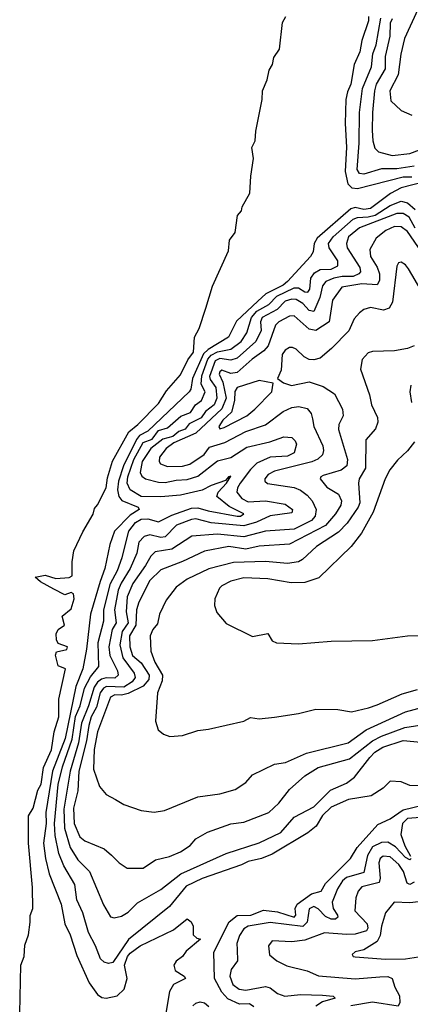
# Model space of a CAD drawing. Extents: x 1678759 to 1859541, y 384609 to 522867.
# Tile 11 of 256: x 1727509 to 1729297, y 396626 to 401141. Entities that reach past the tile are written whole.
import ezdxf

# ---------------------------------------------------------------- set-up
doc = ezdxf.new("R2010")
doc.units = 0

msp = doc.modelspace()

# ---------------------------------------------------------------- linework, layer by layer
at = {"layer": '0CON20XD'}
for points in [[(1729332, 401188), (1729270.6, 401055), (1729253.4, 400983.4), (1729241.7, 400888.3), (1729203.1, 400815), (1729208.7, 400768.7), (1729255, 400724.3), (1729305, 400703.1)], [(1727509.1, 396585), (1727513.6, 396805), (1727529.2, 396845), (1727533, 396897), (1727548.9, 396945), (1727556.7, 397003.3), (1727556.6, 397033.4), (1727568.6, 397065), (1727568.3, 397161.7), (1727548.6, 397365), (1727549.1, 397490.9), (1727571.1, 397525), (1727592.1, 397607.9), (1727606.7, 397635), (1727618.1, 397711.9), (1727655, 397792.5), (1727666.8, 397875), (1727688.7, 397945), (1727688.8, 398025), (1727718, 398165), (1727685, 398178), (1727673, 398227), (1727678, 398242), (1727725, 398252.5), (1727727.5, 398265), (1727685, 398280), (1727677, 398297), (1727676.2, 398325), (1727685.3, 398344.7), (1727713.8, 398365), (1727703.4, 398406.6), (1727745, 398440), (1727758.2, 398485), (1727755, 398508), (1727745, 398514), (1727715, 398503.3), (1727665, 398530), (1727603.9, 398563.9), (1727580, 398585), (1727625, 398593.8), (1727675, 398578.6), (1727735, 398582.5), (1727748.9, 398591.1), (1727749.1, 398655), (1727756.8, 398705), (1727797.3, 398792.7), (1727845, 398873.1), (1727850.9, 398899.1), (1727865, 398915.8), (1727905.2, 398995), (1727910.2, 399039.7), (1727933.4, 399116.6), (1728008.8, 399251.2), (1728050.6, 399285), (1728145, 399381.5), (1728180.6, 399439.4), (1728245, 399513.1), (1728278.2, 399581.8), (1728305, 399616), (1728308.7, 399685), (1728330, 399725), (1728361.3, 399818.7), (1728391.5, 399918.5), (1728465, 400081.2), (1728470.2, 400129.8), (1728495.5, 400164.5), (1728506.4, 400243.7), (1728524.3, 400265), (1728527.3, 400282.7), (1728562.9, 400345), (1728566.8, 400423.2), (1728580, 400505), (1728571.2, 400555), (1728587.6, 400585), (1728590.1, 400629.9), (1728619.5, 400775), (1728620.5, 400815), (1728641.5, 400865), (1728650.8, 400909.2), (1728666.3, 400935), (1728672.1, 400967.9), (1728697.9, 401005), (1728711.8, 401128.2), (1728727.6, 401155)], [(1729105.8, 401155.8), (1729106.7, 401135), (1729074.9, 401045.1), (1729066.1, 400993.9), (1729039.8, 400935), (1729025.2, 400845), (1729009.4, 400810.6), (1729002.5, 400775), (1728999.5, 400665), (1729005.8, 400555.8), (1728998.8, 400445), (1729011.1, 400388.9), (1729029.5, 400369.5), (1729055, 400366.2), (1729265, 400420.3), (1729305, 400420.2)], [(1729315, 400469.1), (1729235, 400457.7), (1729165, 400457.7), (1729085, 400433.1), (1729065, 400435.2), (1729053.8, 400453.8), (1729063.7, 400575), (1729064, 400715), (1729077.9, 400825), (1729119.3, 400925), (1729125.1, 400985), (1729141.1, 401025), (1729162.7, 401147.3)], [(1729215, 401145.6), (1729205, 401125.7), (1729204.2, 401065.8), (1729182.7, 400972.7), (1729182.8, 400915), (1729141.8, 400845), (1729133.7, 400815), (1729123.7, 400715), (1729123.1, 400633.1), (1729125.7, 400585.7), (1729135, 400552.5), (1729152, 400535), (1729215, 400517.6), (1729295, 400526.8), (1729416.1, 400573.9)], [(1729362.2, 400397.8), (1729255, 400369.2), (1729206.4, 400343.6), (1729115, 400274.8), (1729085, 400270.3), (1729045, 400279.3), (1729025, 400273.3), (1728871.1, 400138.9), (1728856.9, 400115), (1728852.8, 400077.2), (1728840.6, 400055), (1728735, 399940.2), (1728715, 399924), (1728636, 399884), (1728599.3, 399850.7), (1728502.1, 399757.9), (1728465, 399685.3), (1728371.3, 399628.7), (1728351, 399609), (1728299.9, 399495), (1728292.8, 399447.2), (1728284.9, 399435.1), (1728096.2, 399253.8), (1728058.2, 399235), (1728043.5, 399216.5), (1727984.2, 399095), (1727961.3, 399025), (1727957.3, 398985), (1727962.2, 398955), (1727976.3, 398936.3), (1728051.4, 398905), (1728056.2, 398895), (1728015, 398869.2), (1727943, 398795), (1727921.1, 398735), (1727899, 398625), (1727876.8, 398565), (1727832.7, 398415), (1727815.4, 398255), (1727797.4, 398165), (1727766.6, 398083.4), (1727716.7, 397845), (1727659.8, 397695), (1727628.5, 397505), (1727629.5, 397455), (1727618.5, 397365), (1727627.4, 397295), (1727644.5, 397224.5), (1727698.4, 397085), (1727715.8, 396995.8), (1727739.7, 396945), (1727770.6, 396850.6), (1727827.6, 396725), (1727865, 396670.4), (1727885, 396656.7), (1727905, 396654.6), (1727955.2, 396664.8), (1727987, 396695), (1728001.5, 396745), (1727989.1, 396805), (1728002.6, 396845), (1728015, 396861), (1728060.7, 396895), (1728212.6, 396967.4), (1728275, 397018), (1728293.8, 397005), (1728302.5, 396985), (1728302.5, 396945), (1728319.3, 396929.3), (1728337.5, 396925), (1728270.6, 396869.4), (1728254.1, 396845), (1728225.7, 396824.3), (1728215.4, 396805), (1728221.2, 396781.2), (1728261.9, 396755), (1728268.1, 396745), (1728212.5, 396717.5), (1728194.4, 396685.6), (1728177.3, 396585)], [(1728524, 397265), (1728345, 397203.3), (1728271.6, 397168.4), (1728194.9, 397075.1), (1728007, 396923), (1727935, 396818.1), (1727916.1, 396813.9), (1727895, 396820), (1727879.1, 396835), (1727856.7, 396895), (1727823.3, 396955), (1727797.5, 397045), (1727770.9, 397105), (1727761.6, 397175), (1727711.7, 397261.7), (1727687.4, 397317.4), (1727670.7, 397400.7), (1727667.6, 397455), (1727685.6, 397634.4), (1727704.6, 397714.6), (1727748.5, 397841.5), (1727764.9, 397945.1), (1727785.3, 397995), (1727804.9, 398075), (1727832.5, 398127.5), (1727870.9, 398175), (1727868.8, 398285), (1727893.8, 398385), (1727893.5, 398435), (1727924.4, 398555.6), (1727956.4, 398615), (1727978, 398675), (1728008.2, 398795), (1728038.9, 398835), (1728065, 398851.3), (1728095, 398852.3), (1728145, 398838.9), (1728205, 398869.2), (1728295, 398900.5), (1728325, 398902.9), (1728371.3, 398888.7), (1728505, 398864.4), (1728520, 398865), (1728534.4, 398875), (1728468.4, 398908.4), (1728412.3, 398955), (1728417, 398975), (1728455.8, 399015), (1728475, 399047.8), (1728464.7, 399045), (1728451.8, 399028.2), (1728384.9, 399005.1), (1728345, 398984.2), (1728245, 398960.3), (1728155, 398953.2), (1728065, 398955.2), (1728015.3, 398985), (1728000.4, 399015), (1728004.1, 399045), (1728031.6, 399125), (1728075, 399201.9), (1728115, 399217), (1728145, 399257.4), (1728185, 399269.1), (1728247.1, 399322.9), (1728290.5, 399339.5), (1728314.3, 399375), (1728341.2, 399395), (1728357.4, 399435), (1728339.3, 399469.2), (1728342.7, 399507.3), (1728370, 399585), (1728385, 399602.3), (1728415, 399617.3), (1728475, 399629.6), (1728522.9, 399665), (1728548.5, 399705), (1728570.7, 399775), (1728595, 399803.9), (1728649.2, 399835), (1728686.2, 399873.8), (1728765, 399910.9), (1728785, 399910.9), (1728815, 399892.7), (1728828.4, 399891.6), (1728836.8, 399905), (1728841.6, 399955), (1728859.3, 399980.7), (1728885, 399995.2), (1728935, 399997.2), (1728965, 400012.5), (1728966, 400035), (1728926.5, 400095), (1728922.8, 400115), (1728944.2, 400145), (1729035, 400225.9), (1729055, 400234.4), (1729105, 400236.2), (1729136.1, 400243.9), (1729205, 400288.9), (1729255, 400308.7), (1729285, 400301.1), (1729320.3, 400270.3)], [(1729319.3, 400185), (1729292.8, 400235), (1729265, 400252.5), (1729235, 400252.2), (1729065, 400186.8), (1729014.8, 400145), (1729005.2, 400115), (1729007.8, 400095), (1729066.1, 400005), (1729069.2, 399985), (1729061.8, 399975), (1729035, 399963.7), (1728985, 399962.8), (1728947.5, 399955), (1728910.1, 399939.9), (1728895, 399920.9), (1728883.2, 399866.8), (1728855, 399803.1), (1728835, 399807.9), (1728805, 399840.2), (1728775, 399858.6), (1728755, 399860.1), (1728725, 399849.6), (1728688.2, 399811.8), (1728618.7, 399775), (1728611.6, 399755), (1728615.1, 399715), (1728590, 399665), (1728505, 399589.1), (1728475, 399579.1), (1728425, 399587.4), (1728403.9, 399576.1), (1728378.4, 399505), (1728381.6, 399491.6), (1728407.6, 399455), (1728411.1, 399405), (1728398.9, 399375), (1728358.9, 399345), (1728340.5, 399315), (1728285, 399287.4), (1728266.8, 399263.2), (1728238, 399252), (1728210.1, 399229.9), (1728165, 399218.2), (1728108.6, 399175), (1728069.1, 399115), (1728059.8, 399065), (1728068.2, 399048.2), (1728085, 399035.8), (1728145, 399020.5), (1728175, 399019), (1728225, 399029.8), (1728275, 399032.4), (1728325, 399048.4), (1728415, 399117.6), (1728475, 399132.9), (1728549.3, 399180.7), (1728654.6, 399205.4), (1728718.3, 399228.3), (1728755, 399224.4), (1728770.4, 399210.4), (1728775.6, 399195), (1728765.9, 399155), (1728735, 399139.8), (1728655, 399134.6), (1728595, 399107.8), (1728565, 399077.9), (1728518.5, 399015), (1728506.4, 398995), (1728503.8, 398975), (1728526.3, 398945), (1728555, 398930.1), (1728635, 398934.6), (1728725, 398920), (1728758.2, 398895), (1728755, 398879.2), (1728655, 398865.2), (1728592.8, 398837.2), (1728535, 398820.1), (1728385, 398833.2), (1728315, 398851.6), (1728295, 398849.4), (1728227.5, 398822.5), (1728175, 398769.1), (1728155, 398766.3), (1728105, 398778.4), (1728079, 398771), (1728054.8, 398745), (1728044.5, 398695), (1728014.9, 398625), (1727972.8, 398557.2), (1727959.8, 398525), (1727943.4, 398435), (1727950.8, 398375), (1727932.8, 398345), (1727916.4, 398265), (1727922.3, 398225), (1727956.9, 398155), (1727960.5, 398135), (1727945, 398122.1), (1727905, 398122.6), (1727883.5, 398116.5), (1727865, 398103.8), (1727849.3, 398080.7), (1727824.3, 397995), (1727792.5, 397915), (1727777.7, 397825), (1727739.6, 397695), (1727710.5, 397520.5), (1727713.9, 397433.9), (1727740.3, 397345), (1727775, 397288.9), (1727828.4, 397235), (1727892.4, 397082.4), (1727925, 397027.5), (1727942.1, 397022.1), (1727975, 397030), (1728005, 397048.5), (1728047.9, 397092.1), (1728155, 397153.3), (1728246, 397224), (1728455, 397317.4), (1728605, 397367.2), (1728704.4, 397414.4), (1728765.4, 397485), (1728855, 397532.2), (1728932.4, 397607.6), (1729005, 397640.6), (1729041.8, 397668.2), (1729111.6, 397758.4), (1729135, 397782.4), (1729171.1, 397805), (1729265, 397835.2), (1729345, 397828.2)], [(1729412.9, 399982.9), (1729285, 400169.8), (1729255, 400190.9), (1729225, 400192), (1729184.6, 400175), (1729140.5, 400139.5), (1729112.8, 400087.2), (1729115.7, 400055), (1729146.1, 400006.1), (1729156.8, 399975), (1729156.2, 399945), (1729145, 399925.8), (1729075, 399929.9), (1728983.7, 399915), (1728941, 399855), (1728925.3, 399755), (1728865, 399716.2), (1728835, 399721.2), (1728765, 399783.3), (1728745, 399781.6), (1728695, 399756.1), (1728680, 399740), (1728646.2, 399645), (1728627.1, 399622.9), (1728572.7, 399585), (1728505, 399522.6), (1728475, 399519), (1728435, 399533.8), (1728425, 399525.9), (1728422.3, 399515), (1728439, 399479), (1728454, 399405), (1728434.1, 399355.9), (1728315.1, 399244.9), (1728215, 399200.9), (1728179.2, 399175), (1728149.5, 399135), (1728147.3, 399115), (1728153.8, 399105), (1728185, 399091.4), (1728255, 399093), (1728287.7, 399102.3), (1728353.5, 399146.5), (1728378.5, 399181.5), (1728447.6, 399202.4), (1728545, 399252.5), (1728635, 399283), (1728715.7, 399344.3), (1728755, 399362.2), (1728787.3, 399367.3), (1728825, 399357.5), (1728843.8, 399335), (1728850.3, 399310.3), (1728855.8, 399275), (1728897.3, 399187.3), (1728900.3, 399165), (1728894.6, 399145), (1728873.9, 399126.1), (1728846.1, 399113.9), (1728675, 399071.4), (1728646.7, 399055), (1728631.5, 399035), (1728631.9, 399025), (1728644.1, 399014.1), (1728765, 398996.1), (1728794.2, 398984.2), (1728825, 398960.6), (1728847.9, 398935), (1728866.5, 398895), (1728862, 398865), (1728845.3, 398845), (1728765, 398804.2), (1728635, 398795.2), (1728535, 398769.9), (1728415, 398782.6), (1728296.7, 398773.3), (1728205, 398712.8), (1728129.2, 398700.8), (1728109, 398681), (1728085, 398637.9), (1728026.9, 398555), (1728001.2, 398495), (1727995.8, 398425), (1728005.1, 398375), (1727978.3, 398335), (1727967.7, 398275), (1727981.6, 398215), (1728032.4, 398145), (1728038.3, 398125), (1728024.4, 398105), (1727985, 398080.9), (1727906.6, 398083.4), (1727892.1, 398075), (1727877.7, 398055), (1727860.8, 397989.2), (1727836.8, 397945), (1727824.9, 397905), (1727815.4, 397835), (1727779.4, 397695), (1727774.6, 397605), (1727754.6, 397525), (1727757.8, 397455), (1727785, 397394.6), (1727806.9, 397375), (1727895, 397338.9), (1727929.8, 397309.7), (1727964.7, 397274.7), (1728000.5, 397250.5), (1728075, 397251.1), (1728131, 397289), (1728195, 397304.1), (1728245, 397324.7), (1728288.9, 397355), (1728315, 397385.5), (1728369.2, 397415), (1728475, 397453.8), (1728535, 397461.8), (1728649.4, 397505), (1728695, 397547.9), (1728745, 397610.8), (1728815, 397673.1), (1728875, 397712.5), (1729018.9, 397751.1), (1729123.5, 397835), (1729165.2, 397855), (1729271.8, 397895), (1729369.3, 397910.7)], [(1729345, 399902.9), (1729289.2, 399999.2), (1729275, 400017.1), (1729255, 400029.2), (1729243.5, 400026.5), (1729235, 400010), (1729215.3, 399845), (1729201.2, 399818.8), (1729175, 399809.6), (1729115, 399821.1), (1729085, 399811.4), (1729065, 399797.1), (1729040.1, 399769.9), (1729015.2, 399714.8), (1728936.8, 399633.2), (1728885, 399588.9), (1728855, 399580.5), (1728835, 399583.1), (1728812, 399595), (1728775, 399630.8), (1728757.9, 399637.9), (1728745, 399637.5), (1728724.7, 399625.3), (1728711.2, 399605), (1728705.7, 399534.3), (1728690, 399495), (1728716.4, 399476.4), (1728752.9, 399462.9), (1728835, 399480), (1728898.9, 399458.9), (1728950, 399425), (1728986.9, 399355), (1728990, 399325), (1728970.4, 399285), (1728968.2, 399261.8), (1729009.5, 399125), (1729006.3, 399095), (1728981.1, 399075), (1728898.6, 399051.4), (1728887.1, 399045), (1728884.5, 399035), (1728915, 398996.8), (1728969.3, 398965), (1728982.3, 398935), (1728979.3, 398915), (1728954.7, 398875), (1728909.1, 398820.9), (1728745, 398736.6), (1728605, 398726.2), (1728545, 398713.6), (1728465.9, 398725.9), (1728355.5, 398704.5), (1728253.8, 398656.2), (1728155, 398618.9), (1728105, 398568.9), (1728055, 398470), (1728043.4, 398435), (1728041.4, 398365), (1728012.4, 398315), (1728013.3, 398265), (1728025.5, 398225), (1728065, 398192.6), (1728101.2, 398135), (1728100.4, 398115), (1728075, 398085.1), (1728005, 398051), (1727975, 398043.8), (1727945, 398044.8), (1727924, 398035), (1727865.2, 397875), (1727849.5, 397795), (1727846.8, 397705), (1727874, 397625), (1727905, 397588.8), (1727947.5, 397565), (1727985, 397542), (1728065, 397514.2), (1728125, 397507.5), (1728172.5, 397515), (1728325, 397576.9), (1728425, 397590.6), (1728495, 397610.6), (1728545, 397642.9), (1728575, 397677.8), (1728675, 397727.9), (1728726.2, 397735), (1728821.9, 397778.1), (1729012.5, 397825), (1729095.7, 397885), (1729275, 397967), (1729355, 397988.3)], [(1729315.7, 399645), (1729285, 399633.6), (1729225, 399622.1), (1729125, 399619.6), (1729105, 399612.7), (1729077.3, 399582.7), (1729068.9, 399538.9), (1729111.2, 399421.2), (1729119.6, 399375), (1729147.3, 399317.3), (1729149.2, 399295), (1729138.2, 399265), (1729093.8, 399215), (1729091.5, 399085), (1729063.9, 399036.2), (1729059.5, 399015), (1729066, 398925), (1729058.5, 398905), (1729007.6, 398832.4), (1728968.4, 398791.6), (1728868.5, 398725), (1728804.4, 398665.6), (1728785, 398654.7), (1728735, 398647.8), (1728635, 398656.6), (1728487.3, 398652.7), (1728375, 398623.3), (1728275, 398575.2), (1728225, 398538.5), (1728180.1, 398479.9), (1728148.9, 398415), (1728139.6, 398370.4), (1728118.6, 398345), (1728106.7, 398315), (1728108.6, 398245), (1728127.7, 398195), (1728163.5, 398135), (1728161, 398109), (1728140.6, 398055), (1728131.2, 397925), (1728143.3, 397885), (1728167.5, 397865), (1728196.1, 397853.9), (1728255, 397859.2), (1728325, 397882), (1728372.7, 397887.3), (1728535, 397924), (1728565, 397942), (1728605, 397934.4), (1728675, 397942.5), (1728785, 397959.4), (1728865, 397979.4), (1728965, 397978.1), (1729027.8, 397967.8), (1729106.7, 397985), (1729145, 398000), (1729260.4, 398049.6), (1729329.8, 398070.2)], [(1728425.6, 399265.6), (1728445, 399270.8), (1728549.3, 399325), (1728585.7, 399354.3), (1728664, 399435), (1728670, 399475), (1728605, 399486.4), (1728504.7, 399455), (1728493.4, 399436.6), (1728492.5, 399395), (1728478.3, 399341.7), (1728438.4, 399305), (1728420.4, 399275), (1728425.6, 399265.6)], [(1729299.4, 399465), (1729294.5, 399435), (1729303.2, 399385)], [(1729317.1, 399205), (1729285, 399164.3), (1729238.1, 399121.9), (1729203.8, 399076.2), (1729182.8, 399035), (1729127, 398883), (1729073.5, 398786.5), (1729026.2, 398725), (1728878, 398582), (1728815, 398560), (1728751.6, 398558.4), (1728645, 398577), (1728535, 398581.8), (1728475, 398565.9), (1728434.3, 398545), (1728424.4, 398535), (1728402.5, 398485), (1728400.8, 398455), (1728412.1, 398422.1), (1728455, 398372), (1728575, 398312.5), (1728645, 398325.8), (1728665, 398292.5), (1728684.1, 398284.1), (1728785, 398278.8), (1728935, 398292), (1729125, 398294.2), (1729285, 398315.8), (1729425, 398316.9)], [(1729335, 397628.6), (1729295, 397629.2), (1729255, 397645.8), (1729205, 397648.8), (1729173.5, 397616.5), (1729117.9, 397582.1), (1729014.7, 397564.7), (1728935, 397530.3), (1728895, 397491.2), (1728866.7, 397443.3), (1728827.8, 397412.2), (1728665, 397314), (1728615.9, 397294.1), (1728555, 397281.5), (1728524, 397265)], [(1728581.2, 396615), (1728561.8, 396628.2), (1728515, 396627.3), (1728462, 396652), (1728435, 396681.3), (1728401.3, 396745), (1728397.6, 396865), (1728467.7, 397005), (1728505, 397033), (1728567.8, 397035), (1728625, 397057.8), (1728689.6, 397049.6), (1728765, 397025.6), (1728773.3, 397035), (1728770.7, 397065), (1728779.4, 397085), (1728845, 397132.2), (1728889.5, 397145), (1728909.7, 397180.3), (1729023.2, 397295), (1729053.7, 397345), (1729148.9, 397451.1), (1729205, 397476.9), (1729265, 397518.1), (1729359.8, 397540.2)], [(1729364.5, 397485), (1729285, 397477.9), (1729261.5, 397455), (1729254.6, 397405), (1729273, 397353), (1729298.6, 397305)], [(1729301.2, 397295), (1729295, 397288.2), (1729275, 397299.1), (1729228.9, 397348.9), (1729195, 397369.5), (1729165, 397368.7), (1729125, 397348.4), (1729101.1, 397308.9), (1729085, 397230), (1729005, 397208.2), (1728987, 397193), (1728964.4, 397155), (1728940.2, 397095), (1728943.9, 397065), (1728963.8, 397035), (1728964.8, 397025), (1728955, 397016), (1728935, 397016.2), (1728908.5, 397028.4), (1728875, 397063.4), (1728855, 397075.3), (1728835, 397064.4), (1728825, 397002.3), (1728805, 396983.5), (1728655, 397001), (1728555, 396985.2), (1728535, 396972.5), (1728515, 396941.1), (1728503.8, 396905), (1728505, 396876.7), (1728506.5, 396825), (1728476.5, 396785), (1728470.4, 396755), (1728485, 396717.1), (1728513.5, 396695), (1728545, 396690.7), (1728635, 396707.4), (1728655, 396702.2), (1728688.6, 396675), (1728723.3, 396663.3), (1728795, 396671.4), (1728895, 396667.8), (1728944.2, 396664.2), (1728953.8, 396655), (1728895, 396636.8), (1728865, 396617)], [(1729315, 397186.8), (1729295, 397176.1), (1729282.3, 397182.3), (1729265.7, 397235), (1729245, 397267.3), (1729205, 397302.4), (1729172.5, 397305), (1729159.8, 397295), (1729152.8, 397275), (1729159.8, 397205), (1729155, 397185.4), (1729075.2, 397164.8), (1729059.1, 397145), (1729048.2, 397115), (1729044.1, 397055), (1729099.6, 396995), (1729103.2, 396975), (1729097.2, 396962.8), (1729045, 396948.5), (1729005, 396945.5), (1728905, 396954.2), (1728815, 396919.5), (1728755, 396913.2), (1728665, 396917.6), (1728647.8, 396895), (1728653.1, 396853.1), (1728685.8, 396825), (1728732.6, 396802.6), (1728825, 396780), (1728876.8, 396756.8), (1729045, 396742.2), (1729157.7, 396752.2), (1729195, 396753.3), (1729214.1, 396744.1), (1729226.2, 396705), (1729248.3, 396665), (1729249.8, 396635), (1729242.2, 396617.8), (1729124.2, 396635.8), (1729025, 396618.8)], [(1729335, 397096.2), (1729295, 397091.7), (1729224, 397095), (1729184.5, 397045), (1729165.3, 396984.7), (1729158.8, 396941.2), (1729145.2, 396914.8), (1729085, 396875.3), (1729045, 396867.1), (1729031.4, 396855), (1729035.8, 396845.8), (1729045, 396843.3), (1729183.5, 396833.5), (1729275.2, 396834.8), (1729335, 396843.3)], [(1728301.2, 396618.8), (1728315, 396630.9), (1728335, 396637.3), (1728355, 396633.6), (1728375, 396616.8)]]:
    msp.add_lwpolyline(points, dxfattribs=at)

doc.saveas('drawing.dxf')
